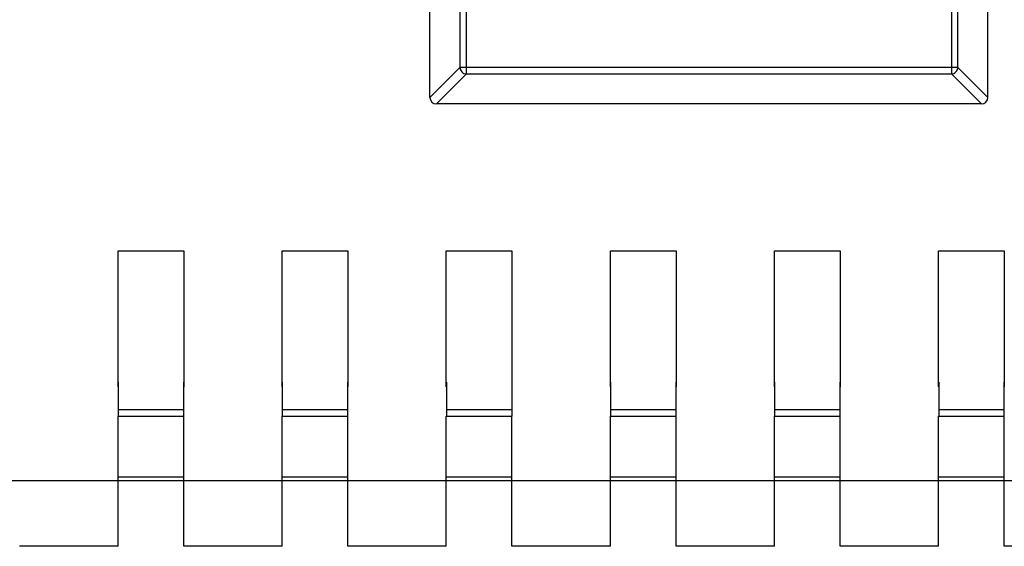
# Model space of a CAD drawing. Header units: inches. Extents: x -13 to 240, y -18 to 126.
# Tile 52 of 112: x 183.93 to 186.93, y 53.07 to 54.67. Entities that reach past the tile are written whole.
import ezdxf

# ---------------------------------------------------------------- set-up
doc = ezdxf.new("R2010")
doc.units = ezdxf.units.IN
doc.header["$LTSCALE"] = 1.21
doc.header["$MEASUREMENT"] = 0
doc.layers.get('0').update_dxf_attribs({"linetype": 'CONTINUOUS'})

msp = doc.modelspace()

# ---------------------------------------------------------------- linework, layer by layer
at = {"color": 7, "linetype": 'Continuous'}
for p, q in [((185.1767, 54.4334), (185.1767, 57.3934)), ((186.8767, 54.4334), (186.8767, 57.3934)), ((185.2681, 57.3023), (185.2681, 54.5245)), ((185.2878, 54.5048), (185.2878, 57.322)), ((186.7656, 57.322), (186.7656, 54.5048)), ((186.7853, 54.5245), (186.7853, 57.3023)), ((185.1767, 54.4331), (185.2681, 54.5245)), ((186.7853, 54.5245), (185.2681, 54.5245)), ((186.7853, 54.5245), (186.8767, 54.4331)), ((185.2878, 54.5048), (185.1964, 54.4134)), ((185.2878, 54.5048), (186.7656, 54.5048)), ((186.857, 54.4134), (186.7656, 54.5048)), ((186.8567, 54.4134), (185.1967, 54.4134)), ((184.2266, 53.5518), (184.2266, 53.9663)), ((184.2266, 53.9663), (184.4266, 53.9663)), ((184.4266, 53.9663), (184.4266, 53.5518)), ((184.7266, 53.5518), (184.7266, 53.9663)), ((184.7266, 53.9663), (184.9266, 53.9663)), ((184.9266, 53.9663), (184.9266, 53.5518)), ((185.2266, 53.5518), (185.2266, 53.9663)), ((185.2266, 53.9663), (185.4266, 53.9663)), ((185.4266, 53.9663), (185.4266, 53.5518)), ((185.7266, 53.5518), (185.7266, 53.9663)), ((185.7266, 53.9663), (185.9266, 53.9663)), ((185.9266, 53.9663), (185.9266, 53.5518)), ((186.2266, 53.5518), (186.2266, 53.9663)), ((186.2266, 53.9663), (186.4266, 53.9663)), ((186.4266, 53.9663), (186.4266, 53.5518)), ((186.7266, 53.5518), (186.7266, 53.9663)), ((186.7266, 53.9663), (186.9266, 53.9663)), ((186.9266, 53.9663), (186.9266, 53.5518)), ((184.2268, 53.5659), (184.2268, 53.4623)), ((184.4268, 53.4623), (184.4268, 53.5659)), ((184.7268, 53.5659), (184.7268, 53.4623)), ((184.9268, 53.4623), (184.9268, 53.5659)), ((185.2268, 53.5659), (185.2268, 53.4623)), ((185.4268, 53.4623), (185.4268, 53.5659)), ((185.7268, 53.5659), (185.7268, 53.4623)), ((185.9268, 53.4623), (185.9268, 53.5659)), ((186.2268, 53.5659), (186.2268, 53.4623)), ((186.4268, 53.4623), (186.4268, 53.5659)), ((186.7268, 53.5659), (186.7268, 53.4623)), ((186.9268, 53.4623), (186.9268, 53.5659)), ((184.2266, 53.0663), (184.2266, 53.4623)), ((184.2266, 53.4623), (184.4266, 53.4623)), ((184.2268, 53.4833), (184.4268, 53.4833)), ((184.4266, 53.0663), (184.4266, 53.4623)), ((184.7266, 53.0663), (184.7266, 53.4623)), ((184.7266, 53.4623), (184.9266, 53.4623)), ((184.7268, 53.4833), (184.9268, 53.4833)), ((184.9266, 53.0663), (184.9266, 53.4623)), ((185.2266, 53.0663), (185.2266, 53.4623)), ((185.2266, 53.4623), (185.4266, 53.4623)), ((185.2268, 53.4833), (185.4268, 53.4833)), ((185.4266, 53.0663), (185.4266, 53.4623)), ((185.7266, 53.0663), (185.7266, 53.4623)), ((185.7266, 53.4623), (185.9266, 53.4623)), ((185.7268, 53.4833), (185.9268, 53.4833)), ((185.9266, 53.0663), (185.9266, 53.4623)), ((186.2266, 53.0663), (186.2266, 53.4623)), ((186.2266, 53.4623), (186.4266, 53.4623)), ((186.2268, 53.4833), (186.4268, 53.4833)), ((186.4266, 53.0663), (186.4266, 53.4623)), ((186.7266, 53.0663), (186.7266, 53.4623)), ((186.7266, 53.4623), (186.9266, 53.4623)), ((186.7268, 53.4833), (186.9268, 53.4833)), ((186.9266, 53.0663), (186.9266, 53.4623)), ((178.5266, 53.2663), (197.6266, 53.2663)), ((184.4266, 53.2769), (184.2266, 53.2769)), ((184.9266, 53.2769), (184.7266, 53.2769)), ((185.4266, 53.2769), (185.2266, 53.2769)), ((185.9266, 53.2769), (185.7266, 53.2769)), ((186.4266, 53.2769), (186.2266, 53.2769)), ((186.9266, 53.2769), (186.7266, 53.2769)), ((184.2266, 53.0663), (183.9266, 53.0663)), ((184.7266, 53.0663), (184.4266, 53.0663)), ((185.2266, 53.0663), (184.9266, 53.0663)), ((185.7266, 53.0663), (185.4266, 53.0663)), ((186.2266, 53.0663), (185.9266, 53.0663)), ((186.7266, 53.0663), (186.4266, 53.0663)), ((187.2266, 53.0663), (186.9266, 53.0663))]:
    msp.add_line(p, q, dxfattribs=at)
for centre, start, end in [((185.1967, 54.4334), 180, 270), ((186.8567, 54.4334), 270, 0)]:
    msp.add_arc(centre, 0.02, start, end, dxfattribs=at)
for points in [[(185.2681, 54.5245), (185.2682, 54.522), (185.2694, 54.5169), (185.2738, 54.5105), (185.2802, 54.5061), (185.2853, 54.5049), (185.2878, 54.5048)], [(186.7656, 54.5048), (186.7681, 54.5049), (186.7732, 54.5061), (186.7797, 54.5105), (186.7841, 54.5169), (186.7852, 54.522), (186.7853, 54.5245)]]:
    msp.add_open_spline(points, degree=3, knots=[0, 0, 0, 0, 0.249032, 0.5, 0.750968, 1, 1, 1, 1], dxfattribs=at)

doc.saveas('drawing.dxf')
